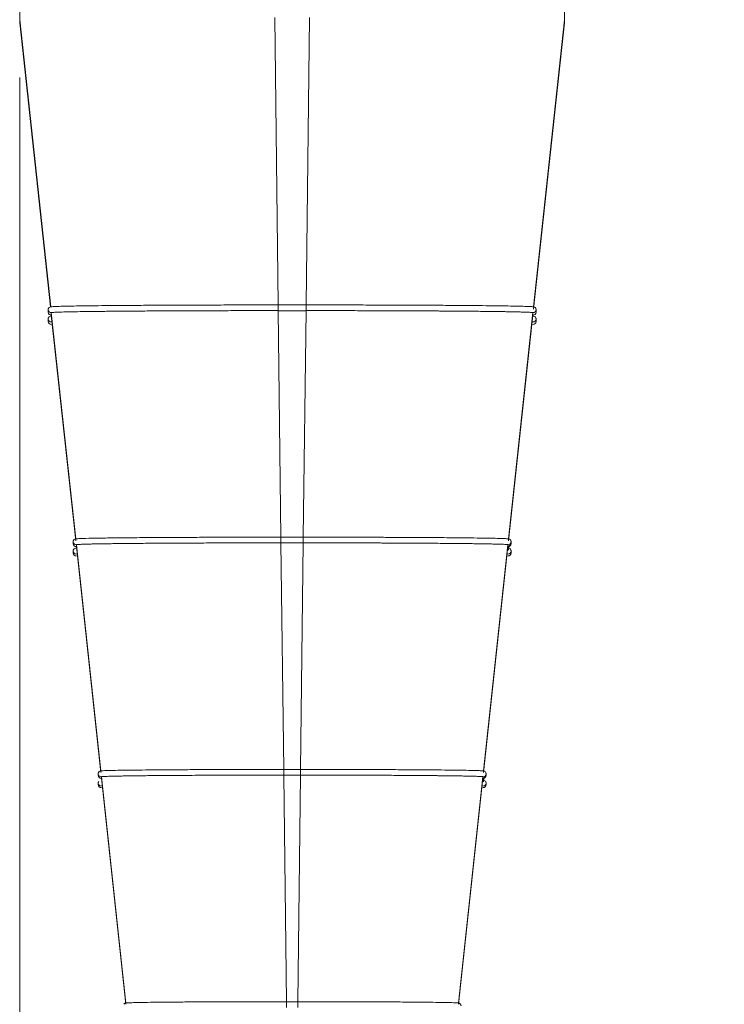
# Model space of a CAD drawing. Header units: millimetres. Extents: x 0 to 2100, y 0 to 1485.
# Tile 21 of 68: x 441 to 501, y 683 to 768. Entities that reach past the tile are written whole.
import ezdxf

# ---------------------------------------------------------------- set-up
doc = ezdxf.new("R2010")
doc.units = ezdxf.units.MM
doc.header["$LTSCALE"] = 5
doc.styles.add('SLDTEXTSTYLE1', font='TXT', dxfattribs={"width": 0.75})
doc.dimstyles.new('SLDDIMSTYLE0', dxfattribs={"dimtxt": 12.5, "dimasz": 15, "dimexe": 0, "dimexo": 0.0625, "dimgap": 3.125, "dimtad": 1, "dimdec": 0, "dimrnd": 1e-09, "dimzin": 12, "dimdsep": 46, "dimtxsty": 'SLDTEXTSTYLE1', "dimblk1": 'CLOSED', "dimblk2": 'CLOSED', "dimsah": 1, "dimcen": 0.09, "dimadec": 0, "dimazin": 3, "dimtfac": 1, "dimtofl": 0, "dimtmove": 0, "dimatfit": 3, "dimldrblk": 'CLOSED', "dimfxl": 1, "dimfrac": 2, "dimtolj": 1, "dimtzin": 12, "dimarcsym": 0})

# ---------------------------------------------------------------- blocks, each defined once
blk = doc.blocks.new('_CLOSED')
at = {"color": 0, "linetype": 'ByBlock', "lineweight": -2}
for p, q in [((-1, 0.166667), (0, 0)), ((-1, 0.166667), (-1, -0.166667)), ((0, 0), (-1, -0.166667)), ((0, 0), (-1, 0))]:
    blk.add_line(p, q, dxfattribs=at)
blk = doc.blocks.new('_D')
at = {"color": 7, "linetype": 'Continuous', "lineweight": 0}
for p, q in [((440.702, 763.043), (440.702, 595.025)), ((612.702, 763.043), (612.702, 595.025)), ((440.702, 600.025), (612.702, 600.025))]:
    blk.add_line(p, q, dxfattribs=at)
at = {"color": 7, "linetype": 'Continuous', "lineweight": 0, "xscale": 15, "yscale": 15, "rotation": 180}
blk.add_blockref('_CLOSED', (440.702, 600.025, -131.253), dxfattribs=at)
at = {"color": 7, "linetype": 'Continuous', "lineweight": 0, "xscale": 15, "yscale": 15}
blk.add_blockref('_CLOSED', (612.702, 600.025, -131.253), dxfattribs=at)
at = {"color": 7, "linetype": 'Continuous', "lineweight": 0, "insert": (512.848, 616.138), "char_height": 12.5, "attachment_point": 1, "style": 'SLDTEXTSTYLE1'}
blk.add_mtext('172', dxfattribs=at)

msp = doc.modelspace()

# ---------------------------------------------------------------- linework, layer by layer
at = {"color": 7, "linetype": 'Continuous', "lineweight": 15}
for p, q in [((440.702, 886.538), (440.702, 768.043)), ((487.702, 886.538), (487.702, 768.043)), ((440.702, 768.043), (443.375, 743.266)), ((440.702, 767.781), (440.702, 768.043)), ((462.702, 768.235), (462.997, 743.433)), ((465.702, 768.235), (465.407, 743.433)), ((487.702, 768.043), (485.029, 743.266)), ((487.702, 768.043), (487.702, 767.781)), ((440.702, 767.781), (443.353, 743.259)), ((487.702, 767.781), (485.029, 743.056)), ((462.997, 743.433), (463, 743.433)), ((463, 743.433), (465.404, 743.433)), ((465.404, 743.433), (465.407, 743.433)), ((443.152, 743.031), (443.152, 743.017)), ((443.152, 743.017), (443.152, 742.808)), ((443.375, 743.266), (443.375, 743.266)), ((443.429, 742.769), (445.535, 723.246)), ((443.429, 742.769), (443.429, 742.769)), ((443.429, 742.769), (443.429, 742.56)), ((443.429, 742.56), (445.535, 723.078)), ((443.429, 742.559), (443.429, 742.56)), ((463, 742.938), (465.404, 742.938)), ((463.003, 742.944), (463.235, 723.396)), ((465.401, 742.944), (465.168, 723.396)), ((484.975, 742.769), (482.869, 723.246)), ((484.975, 742.56), (482.869, 723.078)), ((484.975, 742.769), (484.975, 742.769)), ((484.975, 742.56), (484.975, 742.769)), ((484.975, 742.56), (484.975, 742.559)), ((485.029, 743.266), (485.029, 743.266)), ((485.251, 743.031), (485.252, 743.017)), ((485.252, 742.808), (485.252, 743.017)), ((443.152, 742.229), (443.152, 742.215)), ((443.152, 742.215), (443.152, 742.005)), ((485.251, 742.229), (485.252, 742.215)), ((485.252, 742.005), (485.252, 742.215)), ((445.312, 723.011), (445.312, 722.997)), ((445.312, 722.997), (445.312, 722.83)), ((445.535, 723.246), (445.535, 723.246)), ((463.235, 723.396), (463.238, 723.396)), ((463.238, 723.396), (465.165, 723.396)), ((463.238, 722.901), (465.165, 722.901)), ((463.241, 722.907), (463.474, 703.359)), ((465.162, 722.907), (464.93, 703.359)), ((465.165, 723.396), (465.168, 723.396)), ((483.092, 722.83), (483.092, 722.997)), ((445.312, 722.208), (445.312, 722.194)), ((445.312, 722.194), (445.312, 722.027)), ((445.589, 722.748), (445.589, 722.749)), ((445.589, 722.748), (447.695, 703.226)), ((445.589, 722.748), (445.589, 722.581)), ((445.589, 722.581), (447.695, 703.1)), ((445.589, 722.581), (445.589, 722.581)), ((482.815, 722.748), (480.709, 703.226)), ((482.815, 722.581), (480.709, 703.1)), ((482.815, 722.749), (482.815, 722.748)), ((482.815, 722.581), (482.815, 722.748)), ((482.815, 722.581), (482.815, 722.581)), ((482.918, 722.731), (482.869, 722.275)), ((483.092, 722.027), (483.092, 722.194)), ((463.474, 703.359), (463.477, 703.359)), ((463.477, 703.359), (464.927, 703.359)), ((464.927, 703.359), (464.93, 703.359)), ((447.472, 702.991), (447.472, 702.977)), ((447.472, 702.977), (447.472, 702.851)), ((447.695, 703.226), (447.695, 703.226)), ((447.749, 702.728), (447.749, 702.729)), ((447.749, 702.728), (449.855, 683.206)), ((447.749, 702.728), (447.749, 702.603)), ((447.749, 702.603), (449.855, 683.121)), ((447.749, 702.603), (447.749, 702.603)), ((463.477, 702.865), (464.927, 702.865)), ((463.479, 702.87), (463.712, 683.322)), ((464.924, 702.87), (464.691, 683.322)), ((480.655, 702.728), (478.549, 683.206)), ((480.655, 702.603), (478.549, 683.121)), ((480.655, 702.729), (480.655, 702.728)), ((480.655, 702.603), (480.655, 702.728)), ((480.655, 702.603), (480.655, 702.603)), ((480.758, 702.753), (480.709, 702.297)), ((480.931, 702.991), (480.932, 702.977)), ((480.932, 702.851), (480.932, 702.977)), ((447.472, 702.188), (447.472, 702.174)), ((447.472, 702.174), (447.472, 702.048)), ((480.931, 702.188), (480.932, 702.174)), ((480.932, 702.048), (480.932, 702.174)), ((449.855, 683.205), (449.855, 683.206)), ((463.712, 683.322), (463.715, 683.322)), ((463.715, 683.322), (464.689, 683.322)), ((464.689, 683.322), (464.691, 683.322)), ((478.549, 683.206), (478.549, 683.205))]:
    msp.add_line(p, q, dxfattribs=at)
at = {"color": 8, "linetype": 'Continuous', "lineweight": 15}
for p, q in [((463, 743.433), (463, 742.938)), ((465.404, 743.433), (465.404, 742.938)), ((443.16, 743.08), (443.152, 743.031)), ((443.16, 742.277), (443.152, 742.229)), ((445.32, 723.06), (445.312, 723.011)), ((463.238, 723.396), (463.238, 722.901)), ((465.165, 723.396), (465.165, 722.901)), ((445.32, 722.257), (445.312, 722.208)), ((463.477, 703.359), (463.477, 702.865)), ((464.927, 703.359), (464.927, 702.865)), ((447.48, 703.039), (447.472, 702.991)), ((480.728, 702.607), (480.709, 702.423)), ((447.48, 702.237), (447.472, 702.188)), ((463.715, 683.322), (463.715, 682.828)), ((464.689, 683.322), (464.689, 682.828))]:
    msp.add_line(p, q, dxfattribs=at)
for centre, start, end in [((443.402, 743.017), 180.00114, 276.17028), ((485.002, 743.017), 263.82972, 359.99886), ((443.402, 742.215), 180.00114, 276.17028), ((485.002, 742.215), 263.82972, 359.99886), ((445.562, 722.997), 180.00114, 276.17085), ((482.842, 722.997), 263.82915, 359.99886), ((445.562, 722.194), 180.00114, 276.17085), ((482.842, 722.194), 263.82915, 359.99886), ((447.722, 702.977), 180.00114, 276.17155), ((480.682, 702.977), 263.82845, 359.99886), ((447.722, 702.174), 180.00114, 276.17155), ((480.682, 702.174), 263.82845, 359.99886)]:
    msp.add_arc(centre, 0.25, start, end, dxfattribs=at)
at = {"color": 7, "linetype": 'Continuous', "lineweight": 15}
for centre, start, end in [((443.402, 742.808), 180.00114, 276.17028), ((485.002, 742.808), 263.82972, 359.99886), ((443.402, 742.005), 180.00114, 276.17028), ((485.002, 742.005), 263.82972, 359.99886), ((445.562, 722.83), 180.00114, 276.17085), ((482.842, 722.83), 263.82915, 359.99886), ((445.562, 722.027), 180.00114, 276.17085), ((482.842, 722.027), 263.82915, 359.99886), ((447.722, 702.851), 180.00114, 276.17155), ((480.682, 702.851), 263.82845, 359.99886), ((447.722, 702.048), 180.00114, 276.17155), ((480.682, 702.048), 263.82845, 359.99886)]:
    msp.add_arc(centre, 0.25, start, end, dxfattribs=at)
for points, knots in [([(443.463, 743.282), (443.391, 743.273), (443.296, 743.262), (443.195, 743.169), (443.163, 743.097), (443.153, 743.049), (443.152, 743.027), (443.152, 743.017)], [0, 0, 0, 0, 0.680259, 0.899312, 0.961935, 0.982355, 1, 1, 1, 1]), ([(462.997, 743.433), (462.831, 743.433), (462.002, 743.433), (460.51, 743.432), (458.548, 743.429), (457.11, 743.426), (455.704, 743.421), (454.33, 743.416), (452.587, 743.408), (450.951, 743.398), (449.439, 743.387), (448.067, 743.375), (446.848, 743.362), (445.797, 743.347), (444.919, 743.332), (444.238, 743.316), (443.642, 743.297), (443.546, 743.284), (443.489, 743.276)], [0, 0, 0, 0, 0.016759, 0.083875, 0.150992, 0.218109, 0.234868, 0.301985, 0.369101, 0.436219, 0.503335, 0.570452, 0.637568, 0.704686, 0.771802, 0.83892, 0.906036, 1, 1, 1, 1]), ([(485.029, 743.266), (485.027, 743.268), (485.021, 743.275), (484.907, 743.287), (484.559, 743.304), (484.012, 743.32), (483.274, 743.336), (482.352, 743.351), (481.256, 743.365), (479.996, 743.378), (478.587, 743.39), (477.041, 743.401), (475.377, 743.41), (473.903, 743.417), (472.379, 743.422), (471.121, 743.426), (469.997, 743.429), (468.862, 743.431), (467.391, 743.433), (466.068, 743.433), (465.409, 743.433), (465.407, 743.433)], [0, 0, 0, 0, 0.015167, 0.079782, 0.144397, 0.209012, 0.273627, 0.338242, 0.402857, 0.467472, 0.532088, 0.596702, 0.661318, 0.725932, 0.758209, 0.822824, 0.8551, 0.871235, 0.93585, 0.999748, 1, 1, 1, 1]), ([(485.252, 743.017), (485.251, 743.027), (485.251, 743.049), (485.241, 743.097), (485.208, 743.169), (485.107, 743.262), (485.012, 743.273), (484.941, 743.282)], [0, 0, 0, 0, 0.017653, 0.038093, 0.100772, 0.319951, 1, 1, 1, 1]), ([(443.463, 742.479), (443.391, 742.471), (443.296, 742.459), (443.195, 742.366), (443.163, 742.294), (443.153, 742.246), (443.152, 742.224), (443.152, 742.214)], [0, 0, 0, 0, 0.680259, 0.899312, 0.961935, 0.982355, 1, 1, 1, 1]), ([(443.429, 742.769), (443.43, 742.77), (443.435, 742.775), (443.48, 742.782), (443.582, 742.791), (443.709, 742.798), (443.867, 742.805), (444.132, 742.816), (444.483, 742.825), (444.842, 742.834), (445.098, 742.839), (445.586, 742.849), (446.234, 742.859), (446.876, 742.868), (447.36, 742.874), (447.87, 742.88), (448.521, 742.886), (449.209, 742.893), (449.933, 742.899), (450.69, 742.905), (451.479, 742.91), (452.162, 742.914), (452.721, 742.918), (453.29, 742.921), (454.017, 742.924), (454.912, 742.928), (455.675, 742.931), (456.45, 742.934), (457.551, 742.937), (458.678, 742.939), (459.819, 742.941), (461.091, 742.943), (462.211, 742.943), (463, 742.944)], [0, 0, 0, 0, 0.016187, 0.048568, 0.08095, 0.113331, 0.129518, 0.1619, 0.226725, 0.242912, 0.259099, 0.291481, 0.356306, 0.388688, 0.404875, 0.437256, 0.469638, 0.502019, 0.534401, 0.566782, 0.599164, 0.631545, 0.647732, 0.663919, 0.696301, 0.728682, 0.761064, 0.777251, 0.809632, 0.874458, 0.890645, 0.923026, 1, 1, 1, 1]), ([(465.404, 742.944), (465.569, 742.944), (466.067, 742.944), (466.895, 742.943), (467.884, 742.942), (468.704, 742.941), (469.517, 742.94), (470.648, 742.937), (471.758, 742.934), (472.686, 742.931), (473.298, 742.929), (474.352, 742.924), (475.514, 742.919), (476.482, 742.913), (477.155, 742.909), (477.809, 742.904), (478.563, 742.898), (479.282, 742.892), (479.966, 742.886), (480.611, 742.879), (481.218, 742.872), (481.784, 742.864), (482.308, 742.857), (482.788, 742.849), (483.223, 742.841), (483.547, 742.834), (483.842, 742.827), (484.213, 742.817), (484.501, 742.807), (484.715, 742.797), (484.909, 742.786), (484.948, 742.776), (484.975, 742.769)], [0, 0, 0, 0, 0.016187, 0.048569, 0.08095, 0.113332, 0.129519, 0.1619, 0.226726, 0.242913, 0.2591, 0.291482, 0.356307, 0.388689, 0.404876, 0.437257, 0.469639, 0.502021, 0.534402, 0.566784, 0.599165, 0.631547, 0.663929, 0.69631, 0.728692, 0.761074, 0.777261, 0.809642, 0.874468, 0.890655, 0.923037, 1, 1, 1, 1]), ([(485.252, 742.214), (485.251, 742.224), (485.251, 742.246), (485.241, 742.294), (485.208, 742.366), (485.107, 742.459), (485.012, 742.471), (484.941, 742.479)], [0, 0, 0, 0, 0.017653, 0.038093, 0.100772, 0.319951, 1, 1, 1, 1]), ([(445.354, 723.129), (445.349, 723.124), (445.337, 723.112), (445.322, 723.075), (445.313, 723.028), (445.312, 723.007), (445.312, 722.996)], [0, 0, 0, 0, 0.329438, 0.739146, 0.877712, 1, 1, 1, 1]), ([(445.614, 723.26), (445.546, 723.263), (445.461, 723.266), (445.372, 723.151), (445.354, 723.129)], [0, 0, 0, 0, 0.801372, 1, 1, 1, 1]), ([(445.589, 722.749), (445.59, 722.75), (445.595, 722.755), (445.636, 722.76), (445.718, 722.768), (445.812, 722.774), (445.965, 722.781), (446.226, 722.791), (446.583, 722.801), (446.954, 722.809), (447.218, 722.815), (447.581, 722.821), (448.066, 722.829), (448.598, 722.837), (449.178, 722.844), (449.802, 722.851), (450.469, 722.858), (451.176, 722.864), (451.921, 722.87), (452.703, 722.875), (453.382, 722.88), (453.94, 722.883), (454.509, 722.886), (455.237, 722.89), (456.136, 722.893), (456.904, 722.896), (457.685, 722.899), (458.476, 722.901), (459.442, 722.903), (460.419, 722.905), (461.683, 722.906), (462.626, 722.907), (463.238, 722.907)], [0, 0, 0, 0, 0.0179508, 0.0538629, 0.0718137, 0.1077258, 0.1256766, 0.1615888, 0.2334985, 0.2514493, 0.2694001, 0.3053122, 0.3412242, 0.3771365, 0.4130488, 0.4489608, 0.4848729, 0.5207853, 0.5566975, 0.5926095, 0.6285217, 0.6464725, 0.6644233, 0.7003354, 0.7362475, 0.7721598, 0.7901105, 0.8260226, 0.8619347, 0.897847, 0.9337592, 1, 1, 1, 1]), ([(463.235, 723.396), (463.07, 723.396), (462.24, 723.396), (460.749, 723.395), (458.792, 723.392), (456.891, 723.387), (455.071, 723.38), (453.082, 723.37), (451.407, 723.358), (450.041, 723.347), (448.795, 723.334), (447.744, 723.32), (446.697, 723.301), (446.038, 723.283), (445.653, 723.267), (445.61, 723.258), (445.595, 723.255)], [0, 0, 0, 0, 0.018581, 0.093017, 0.167454, 0.24189, 0.316326, 0.390762, 0.500603, 0.555382, 0.61016, 0.719918, 0.774653, 0.884412, 0.961274, 1, 1, 1, 1]), ([(465.165, 722.907), (465.331, 722.907), (465.828, 722.907), (466.491, 722.906), (467.315, 722.906), (467.972, 722.905), (468.787, 722.903), (469.919, 722.901), (471.027, 722.898), (471.951, 722.895), (472.56, 722.892), (473.306, 722.889), (474.176, 722.885), (475.017, 722.88), (475.826, 722.875), (476.602, 722.869), (477.342, 722.863), (478.043, 722.857), (478.703, 722.85), (479.32, 722.843), (479.797, 722.837), (480.155, 722.832), (480.497, 722.827), (480.894, 722.82), (481.321, 722.812), (481.603, 722.806), (481.861, 722.8), (482.093, 722.793), (482.35, 722.785), (482.55, 722.776), (482.756, 722.764), (482.791, 722.755), (482.815, 722.749)], [0, 0, 0, 0, 0.017951, 0.053864, 0.071815, 0.107727, 0.125678, 0.161591, 0.233502, 0.251453, 0.269404, 0.305316, 0.341229, 0.377142, 0.413054, 0.448967, 0.484879, 0.520792, 0.556705, 0.592617, 0.62853, 0.646481, 0.664432, 0.700345, 0.736257, 0.77217, 0.781145, 0.817057, 0.85297, 0.888883, 0.924795, 1, 1, 1, 1]), ([(482.869, 723.246), (482.867, 723.247), (482.86, 723.254), (482.734, 723.267), (482.348, 723.284), (481.743, 723.3), (480.928, 723.315), (479.755, 723.332), (478.42, 723.346), (477.019, 723.358), (475.511, 723.368), (473.852, 723.377), (471.64, 723.386), (469.586, 723.392), (467.258, 723.395), (465.872, 723.396), (465.172, 723.396), (465.168, 723.396)], [0, 0, 0, 0, 0.0168183, 0.0884901, 0.1601627, 0.2318342, 0.303507, 0.3751787, 0.4809346, 0.5336761, 0.5864168, 0.6921046, 0.7448106, 0.8504986, 0.9243398, 0.9996516, 1, 1, 1, 1]), ([(483.092, 722.996), (483.091, 723.007), (483.091, 723.028), (483.081, 723.076), (483.049, 723.149), (482.949, 723.24), (482.858, 723.252), (482.789, 723.26)], [0, 0, 0, 0, 0.019037, 0.040619, 0.104436, 0.323563, 1, 1, 1, 1]), ([(445.354, 722.326), (445.349, 722.321), (445.337, 722.309), (445.322, 722.272), (445.313, 722.225), (445.312, 722.204), (445.312, 722.194)], [0, 0, 0, 0, 0.329438, 0.739146, 0.877712, 1, 1, 1, 1]), ([(445.614, 722.458), (445.546, 722.46), (445.461, 722.463), (445.372, 722.349), (445.354, 722.326)], [0, 0, 0, 0, 0.801372, 1, 1, 1, 1]), ([(483.092, 722.194), (483.091, 722.204), (483.091, 722.225), (483.081, 722.273), (483.049, 722.346), (482.949, 722.438), (482.858, 722.449), (482.789, 722.458)], [0, 0, 0, 0, 0.019037, 0.040619, 0.104436, 0.323563, 1, 1, 1, 1]), ([(482.869, 722.443), (482.869, 722.445), (482.87, 722.447), (482.835, 722.45), (482.815, 722.452)], [0, 0, 0, 0, 0.449506, 1, 1, 1, 1]), ([(463.474, 703.359), (463.308, 703.359), (462.478, 703.359), (460.987, 703.358), (459.363, 703.355), (457.785, 703.35), (456.258, 703.345), (454.542, 703.336), (452.968, 703.326), (451.561, 703.314), (450.344, 703.301), (449.337, 703.286), (448.552, 703.271), (448.046, 703.255), (447.785, 703.243), (447.754, 703.236), (447.744, 703.234)], [0, 0, 0, 0, 0.0208405, 0.104358, 0.1878768, 0.2295731, 0.3130922, 0.3966098, 0.4801273, 0.5636465, 0.6471632, 0.7306824, 0.8142004, 0.8977177, 0.9680434, 1, 1, 1, 1]), ([(480.709, 703.226), (480.707, 703.227), (480.699, 703.234), (480.557, 703.247), (480.197, 703.261), (479.684, 703.274), (479.023, 703.287), (478.005, 703.301), (476.778, 703.315), (475.362, 703.326), (473.781, 703.337), (472.058, 703.345), (470.221, 703.352), (468.403, 703.356), (466.633, 703.359), (465.504, 703.359), (464.933, 703.359), (464.93, 703.359)], [0, 0, 0, 0, 0.018866, 0.099293, 0.179721, 0.219875, 0.300304, 0.380731, 0.461159, 0.541587, 0.622014, 0.702443, 0.78287, 0.863298, 0.930856, 0.999653, 1, 1, 1, 1]), ([(447.517, 703.112), (447.511, 703.106), (447.498, 703.093), (447.482, 703.054), (447.473, 703.008), (447.472, 702.986), (447.472, 702.976)], [0, 0, 0, 0, 0.358411, 0.742495, 0.877915, 1, 1, 1, 1]), ([(447.766, 703.239), (447.701, 703.241), (447.62, 703.245), (447.534, 703.133), (447.517, 703.112)], [0, 0, 0, 0, 0.809582, 1, 1, 1, 1]), ([(447.749, 702.729), (447.75, 702.73), (447.754, 702.733), (447.788, 702.739), (447.852, 702.745), (447.947, 702.751), (448.063, 702.756), (448.246, 702.764), (448.527, 702.772), (448.811, 702.779), (449.132, 702.786), (449.489, 702.793), (449.972, 702.801), (450.42, 702.807), (450.901, 702.813), (451.413, 702.819), (452.076, 702.826), (452.666, 702.831), (453.283, 702.836), (453.926, 702.841), (454.601, 702.845), (455.158, 702.848), (455.726, 702.851), (456.456, 702.855), (457.21, 702.858), (457.825, 702.86), (458.447, 702.862), (459.238, 702.865), (460.044, 702.866), (460.857, 702.868), (461.943, 702.869), (462.876, 702.87), (463.477, 702.87)], [0, 0, 0, 0, 0.020147, 0.040294, 0.080602, 0.100749, 0.120896, 0.161205, 0.201513, 0.241822, 0.261969, 0.302277, 0.342586, 0.382895, 0.403042, 0.44335, 0.483659, 0.523968, 0.544114, 0.584423, 0.624732, 0.644878, 0.665025, 0.705334, 0.745642, 0.765789, 0.785936, 0.826245, 0.866553, 0.8867, 0.927009, 1, 1, 1, 1]), ([(464.927, 702.87), (465.093, 702.87), (465.424, 702.87), (466.086, 702.869), (466.747, 702.869), (467.403, 702.868), (468.056, 702.867), (468.865, 702.865), (469.82, 702.863), (470.6, 702.86), (471.365, 702.857), (472.114, 702.854), (472.985, 702.85), (473.683, 702.846), (474.36, 702.842), (475.013, 702.837), (475.756, 702.831), (476.34, 702.826), (476.894, 702.82), (477.419, 702.814), (477.902, 702.808), (478.263, 702.803), (478.605, 702.798), (479, 702.791), (479.348, 702.785), (479.597, 702.779), (479.826, 702.774), (480.076, 702.766), (480.276, 702.759), (480.436, 702.752), (480.603, 702.742), (480.635, 702.734), (480.655, 702.729)], [0, 0, 0, 0, 0.020147, 0.040294, 0.080602, 0.100749, 0.120896, 0.161205, 0.201513, 0.241822, 0.261969, 0.302277, 0.342586, 0.382895, 0.403042, 0.44335, 0.483659, 0.523968, 0.544114, 0.584423, 0.624732, 0.644878, 0.665025, 0.705334, 0.745642, 0.765789, 0.785936, 0.826245, 0.866553, 0.8867, 0.927009, 1, 1, 1, 1]), ([(480.932, 702.976), (480.931, 702.986), (480.931, 703.008), (480.922, 703.054), (480.889, 703.128), (480.79, 703.219), (480.703, 703.23), (480.637, 703.239)], [0, 0, 0, 0, 0.020753, 0.043785, 0.109123, 0.32825, 1, 1, 1, 1]), ([(447.517, 702.309), (447.511, 702.303), (447.498, 702.291), (447.482, 702.251), (447.473, 702.205), (447.472, 702.183), (447.472, 702.173)], [0, 0, 0, 0, 0.358411, 0.742495, 0.877915, 1, 1, 1, 1]), ([(480.932, 702.173), (480.931, 702.183), (480.931, 702.205), (480.922, 702.251), (480.889, 702.325), (480.79, 702.416), (480.703, 702.427), (480.637, 702.436)], [0, 0, 0, 0, 0.0207533, 0.0437854, 0.1091231, 0.3282495, 1, 1, 1, 1]), ([(449.918, 683.217), (449.856, 683.22), (449.78, 683.224), (449.696, 683.116), (449.681, 683.096)], [0, 0, 0, 0, 0.820364, 1, 1, 1, 1]), ([(463.712, 683.322), (463.546, 683.322), (462.716, 683.322), (461.225, 683.321), (459.611, 683.317), (458.056, 683.312), (456.568, 683.306), (454.93, 683.296), (453.474, 683.285), (452.231, 683.272), (451.222, 683.257), (450.466, 683.241), (450.003, 683.226), (449.942, 683.216), (449.918, 683.212)], [0, 0, 0, 0, 0.02373, 0.118881, 0.214034, 0.261517, 0.356668, 0.451822, 0.546974, 0.642124, 0.737278, 0.83243, 0.934311, 1, 1, 1, 1]), ([(478.549, 683.206), (478.547, 683.207), (478.538, 683.214), (478.376, 683.227), (477.966, 683.24), (477.384, 683.253), (476.636, 683.266), (475.491, 683.28), (474.122, 683.292), (472.559, 683.302), (470.832, 683.311), (468.937, 683.317), (466.882, 683.321), (465.433, 683.322), (464.696, 683.322), (464.691, 683.322)], [0, 0, 0, 0, 0.021488, 0.113145, 0.204803, 0.250543, 0.3422, 0.43386, 0.525517, 0.617174, 0.708833, 0.800491, 0.898326, 0.999354, 1, 1, 1, 1]), ([(478.717, 683.104), (478.704, 683.12), (478.622, 683.225), (478.548, 683.221), (478.485, 683.217)], [0, 0, 0, 0, 0.159317, 1, 1, 1, 1]), ([(478.772, 682.956), (478.771, 682.966), (478.771, 682.987), (478.765, 683.018), (478.756, 683.046), (478.74, 683.083), (478.726, 683.095), (478.717, 683.104)], [0, 0, 0, 0, 0.10985, 0.2292079, 0.3745875, 0.5538206, 1, 1, 1, 1])]:
    msp.add_open_spline(points, degree=3, knots=knots, dxfattribs=at)

# ---------------------------------------------------------------- dimensions: what is measured, and where the dimension line sits
at = {"color": 7, "linetype": 'Continuous', "lineweight": 0}
dim = msp.add_linear_dim(base=(612.702, 600.025), p1=(440.702, 768.043), p2=(612.702, 768.043), dimstyle='SLDDIMSTYLE0', dxfattribs=at)
dim.commit()
dim.dimension.update_dxf_attribs({"geometry": '_D', "text_midpoint": (526.702, 600.025), "dimtype": 160})

doc.saveas('drawing.dxf')
